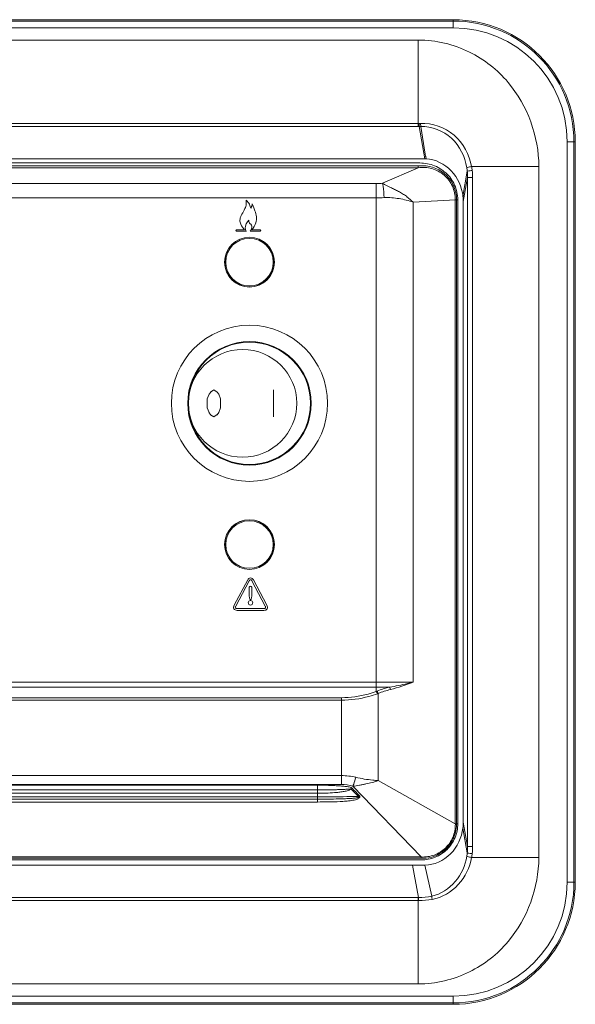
# Model space of a CAD drawing. Header units: millimetres. Extents: x -41968 to 54113, y -9946 to 101810.
# Tile 54 of 171: x -38809 to -38634, y 19561 to 19871. Entities that reach past the tile are written whole.
import ezdxf

# ---------------------------------------------------------------- set-up
doc = ezdxf.new("R2010")
doc.units = ezdxf.units.MM
doc.layers.add('CERNA', color=7, linetype='Continuous', lineweight=15)
doc.layers.add('UT-potrubi_privodni', color=3, linetype='Continuous', lineweight=50)

# ---------------------------------------------------------------- blocks, each defined once
blk = doc.blocks.new('CONDENSINOX_50_2')
at = {"layer": 'CERNA'}
for points in [[(-518.6, 3214.74), (-124.78, 3214.74)], [(-518.6, 3214.31), (-124.78, 3214.31)], [(-124.78, 3212.18), (-518.6, 3212.18)], [(-124.78, 3212.18), (-124.78, 3214.74)], [(-507.61, 3208.32), (-135.79, 3208.32)], [(-135.79, 3181.07), (-135.79, 3208.3)], [(-135.79, 3182), (-507.61, 3182)], [(-135.79, 3181.07), (-507.61, 3181.07)], [(-135.79, 3182), (-135.51, 3182)], [(-135.79, 3181.07), (-135.48, 3181.07)], [(-135.48, 3181.07), (-135.51, 3182.01)], [(-135.48, 3181.07), (-135, 3181.08)], [(-135.48, 3181.07), (-133.69, 3170.86)], [(-135, 3181.08), (-135.06, 3182.02)], [(-135, 3181.08), (-133.54, 3172.32)], [(-86.26, 3176.22), (-88.83, 3176.22)], [(-88.83, 2942.92), (-88.83, 3176.21)], [(-86.69, 3176.22), (-86.69, 2942.92)], [(-86.26, 3176.22), (-86.26, 2942.92)], [(-133.54, 3172.3), (-133.44, 3171.73)], [(-133.44, 3171.73), (-133.43, 3171.65)], [(-509.69, 3170.86), (-133.69, 3170.86)], [(-134.41, 3168.72), (-508.97, 3168.72)], [(-507.54, 3169.61), (-135.85, 3169.61)], [(-135.85, 3168.72), (-135.85, 3168.09)], [(-133.3, 3170.86), (-133.69, 3170.86)], [(-133.43, 3171.64), (-133.31, 3170.86)], [(-507.54, 3168.09), (-135.85, 3168.09)], [(-147, 3163.19), (-135.84, 3168.09)], [(-120.32, 3166.99), (-121.68, 3159.04)], [(-97.75, 3168.46), (-118.94, 3168.46)], [(-97.75, 3168.46), (-97.75, 2950.67)], [(-494.38, 3163.12), (-148.99, 3163.12)], [(-148.99, 3003.04), (-148.99, 3163.12)], [(-121.57, 3157.38), (-120.24, 3165.04)], [(-118.63, 3165.04), (-120.23, 3165.04)], [(-120.23, 2954.1), (-120.23, 3165.04)], [(-118.63, 2954.1), (-118.63, 3165.04)], [(-494.38, 3158.57), (-148.99, 3158.57)], [(-137.36, 3157.24), (-124.08, 3157.99)], [(-137.36, 3005.88), (-137.36, 3157.24)], [(-124.09, 3158), (-124.09, 2961.33)], [(-123.31, 3158), (-124.08, 3158)], [(-123.71, 3158.02), (-123.71, 2961.12)], [(-123.31, 3158), (-123.31, 2961.33)], [(-121.57, 3157.38), (-121.57, 2961.78)], [(-190.5, 3148.52), (-193.07, 3148.52)], [(-193.07, 3148.11), (-189.96, 3148.11)], [(-188.72, 3148.11), (-185.62, 3148.11)], [(-185.62, 3148.52), (-188.29, 3148.52)], [(-201.74, 3096.67), (-201.21, 3097.38)], [(-201.22, 3097.38), (-200.17, 3098.1)], [(-200.18, 3098.1), (-199.13, 3097.38)], [(-199.13, 3097.38), (-198.61, 3096.66)], [(-181.36, 3098.1), (-181.36, 3089.53)], [(-202.27, 3095.24), (-201.73, 3096.67)], [(-202.27, 3092.39), (-202.27, 3095.23)], [(-198.61, 3096.67), (-198.08, 3095.24)], [(-198.09, 3095.24), (-198.09, 3092.39)], [(-201.74, 3090.96), (-202.28, 3092.39)], [(-198.09, 3092.39), (-198.62, 3090.96)], [(-201.22, 3090.25), (-201.75, 3090.96)], [(-200.18, 3089.53), (-201.23, 3090.24)], [(-199.13, 3090.25), (-200.18, 3089.54)], [(-198.61, 3090.96), (-199.13, 3090.24)], [(-189.55, 3038.14), (-193.82, 3030.19)], [(-193.33, 3029.92), (-189.08, 3037.87)], [(-188.25, 3037.87), (-183.99, 3029.92)], [(-183.48, 3030.18), (-187.73, 3038.14)], [(-184.46, 3029.11), (-192.87, 3029.11)], [(-192.86, 3028.54), (-184.44, 3028.54)], [(-304.57, 3005.88), (-137.37, 3005.88)], [(-304.57, 3004.37), (-144.83, 3004.37)], [(-304.57, 3001.02), (-160, 3001.02)], [(-160.01, 2973.71), (-160.01, 3001.02)], [(-148.76, 3003.13), (-148.99, 3003.04)], [(-148.38, 3002.38), (-148.61, 3002.29)], [(-148.38, 3002.38), (-148.38, 2974.88)], [(-160.01, 3000.27), (-304.57, 3000.27)], [(-338.17, 2976.48), (-160.01, 2976.48)], [(-160.01, 2973.71), (-341.99, 2973.71)], [(-330.25, 2973.45), (-167.58, 2973.45)], [(-167.58, 2973.45), (-167.58, 2968.16)], [(-134.83, 2950.85), (-156.35, 2973.18)], [(-124.09, 2961.32), (-148.38, 2974.89)], [(-167.58, 2970.92), (-330.26, 2970.92)], [(-330.25, 2972.01), (-167.58, 2972.01)], [(-154.64, 2969.94), (-156.9, 2972.24)], [(-154.36, 2970.17), (-154.62, 2969.94)], [(-167.58, 2969.07), (-330.26, 2969.07)], [(-167.58, 2968.15), (-330.26, 2968.15)], [(-330.25, 2969.77), (-167.58, 2969.77)], [(-123.71, 2961.11), (-124.1, 2961.12)], [(-124.08, 2961.14), (-124.08, 2961.32)], [(-123.31, 2961.32), (-124.08, 2961.32)], [(-120.23, 2954.1), (-121.56, 2961.76)], [(-120.32, 2952.13), (-121.68, 2959.96)], [(-120.23, 2954.1), (-118.63, 2954.1)], [(-509.69, 2948.27), (-133.69, 2948.27)], [(-508.96, 2950.41), (-134.41, 2950.41)], [(-134.83, 2950.85), (-508.53, 2950.85)], [(-134.83, 2949.93), (-508.53, 2949.93)], [(-137.61, 2948.27), (-135.65, 2938.08)], [(-134.83, 2950.41), (-134.83, 2950.86)], [(-131.52, 2938.48), (-133.69, 2948.27)], [(-118.94, 2950.67), (-97.75, 2950.67)], [(-88.83, 2942.92), (-86.26, 2942.92)], [(-507.61, 2938.08), (-135.79, 2938.08)], [(-507.61, 2937.13), (-135.79, 2937.13)], [(-135.65, 2938.07), (-135.79, 2938.07)], [(-135.79, 2910.83), (-135.79, 2938.07)], [(-135.65, 2938.07), (-135.65, 2937.13)], [(-135.79, 2910.83), (-507.61, 2910.83)], [(-518.6, 2906.96), (-124.78, 2906.96)], [(-124.78, 2904.83), (-518.6, 2904.83)], [(-124.78, 2904.39), (-124.78, 2906.96)], [(-124.78, 2904.39), (-518.6, 2904.39)]]:
    blk.add_lwpolyline(points, dxfattribs=at)
for points in [[(-88.83, 3176.22), (-88.83, 3196.08), (-104.92, 3212.19), (-124.8, 3212.19)], [(-86.69, 3176.22), (-86.69, 3197.27), (-103.75, 3214.32), (-124.79, 3214.32)], [(-86.26, 3176.22), (-86.26, 3197.5), (-103.51, 3214.73), (-124.77, 3214.73)], [(-135.51, 3182), (-135.36, 3182), (-135.22, 3182), (-135.06, 3182.02)], [(-123.71, 3158.02), (-123.71, 3163.94), (-128.5, 3168.72), (-134.41, 3168.72)], [(-120.32, 3166.99), (-120.35, 3167.36), (-120.41, 3167.72), (-120.47, 3168.09)], [(-120.23, 3165.04), (-120.23, 3165.69), (-120.26, 3166.35), (-120.32, 3166.99)], [(-118.76, 3167.23), (-118.81, 3167.65), (-118.87, 3168.06), (-118.94, 3168.46)], [(-118.63, 3165.04), (-118.63, 3165.77), (-118.63, 3166.51), (-118.82, 3167.22)], [(-148.99, 3163.12), (-148.34, 3163.12), (-147.67, 3163.13), (-147, 3163.19)], [(-148.99, 3158.57), (-148.18, 3158.57), (-147.32, 3158.59), (-146.51, 3158.65)], [(-121.57, 3157.38), (-121.57, 3157.94), (-121.61, 3158.48), (-121.67, 3159.05)], [(-144.83, 3004.37), (-146.16, 3004.05), (-147.46, 3003.62), (-148.76, 3003.13)], [(-137.36, 3005.88), (-139.74, 3005.06), (-142.11, 3004.25), (-144.53, 3003.61)], [(-144.54, 3003.61), (-145.83, 3003.28), (-147.12, 3002.86), (-148.38, 3002.38)], [(-155.44, 2975.94), (-156.93, 2976.31), (-158.48, 2976.48), (-160, 2976.48)], [(-160.01, 2973.71), (-158.78, 2973.71), (-157.53, 2973.53), (-156.35, 2973.16)], [(-156.59, 2972.52), (-156.7, 2972.43), (-156.81, 2972.34), (-156.91, 2972.25)], [(-156.59, 2972.52), (-155.85, 2971.73), (-155.11, 2970.96), (-154.37, 2970.16)], [(-123.77, 2959.99), (-123.74, 2960.37), (-123.71, 2960.74), (-123.71, 2961.12)], [(-121.69, 2959.96), (-121.61, 2960.57), (-121.58, 2961.16), (-121.58, 2961.77)], [(-120.47, 2951.05), (-120.41, 2951.4), (-120.37, 2951.77), (-120.34, 2952.14)], [(-120.32, 2952.13), (-120.26, 2952.78), (-120.24, 2953.44), (-120.24, 2954.09)], [(-118.94, 2950.67), (-118.88, 2951.08), (-118.81, 2951.48), (-118.76, 2951.88)], [(-118.76, 2951.88), (-118.68, 2952.6), (-118.59, 2953.35), (-118.7, 2954.08)], [(-134.41, 2950.41), (-134.04, 2950.41), (-133.67, 2950.43), (-133.29, 2950.47)], [(-124.78, 2906.96), (-104.93, 2906.96), (-88.81, 2923.05), (-88.81, 2942.93)], [(-124.78, 2904.83), (-103.75, 2904.83), (-86.68, 2921.89), (-86.68, 2942.93)], [(-124.78, 2904.39), (-103.52, 2904.39), (-86.27, 2921.65), (-86.27, 2942.91)], [(-131.52, 2938.48), (-132.86, 2938.17), (-134.26, 2938.05), (-135.64, 2938.07)], [(-131.38, 2937.48), (-132.78, 2937.19), (-134.23, 2937.1), (-135.64, 2937.12)], [(-131.52, 2938.48), (-131.49, 2938.14), (-131.44, 2937.81), (-131.38, 2937.49)]]:
    blk.add_open_spline(points, degree=3, dxfattribs=at)
for points, knots in [([(-97.75, 3168.46), (-97.75, 3177.87), (-101.32, 3187.68), (-107.46, 3194.99), (-110.82, 3198.98), (-114.96, 3202.22), (-119.61, 3204.52), (-124.63, 3206.97), (-130.25, 3208.32), (-135.78, 3208.32)], [0, 0, 0, 0, 1, 1, 1, 2, 2, 2, 3, 3, 3, 3]), ([(-118.94, 3168.46), (-119.66, 3172.18), (-121.54, 3175.79), (-124.47, 3178.33), (-127.39, 3180.85), (-131.34, 3182.28), (-135.05, 3182.03)], [0, 0, 0, 0, 1, 1, 1, 2, 2, 2, 2]), ([(-135, 3181.08), (-131.55, 3181.15), (-127.91, 3179.77), (-125.29, 3177.37), (-122.66, 3174.96), (-121.05, 3171.52), (-120.47, 3168.07)], [0, 0, 0, 0, 1, 1, 1, 2, 2, 2, 2]), ([(-135.85, 3169.61), (-134.27, 3169.61), (-132.65, 3169.38), (-131.16, 3168.87), (-129.67, 3168.33), (-128.27, 3167.51), (-127.1, 3166.44), (-125.91, 3165.39), (-124.94, 3164.08), (-124.31, 3162.63), (-123.66, 3161.16), (-123.31, 3159.58), (-123.31, 3157.98)], [0, 0, 0, 0, 1, 1, 1, 2, 2, 2, 3, 3, 3, 4, 4, 4, 4]), ([(-133.3, 3170.86), (-130.4, 3170.74), (-127.45, 3169.3), (-125.39, 3167.13), (-123.26, 3164.94), (-122.01, 3162), (-121.66, 3159.03)], [0, 0, 0, 0, 1, 1, 1, 2, 2, 2, 2]), ([(-135.85, 3168.09), (-134.4, 3168.26), (-132.91, 3168.18), (-131.48, 3167.8), (-130.08, 3167.41), (-128.74, 3166.71), (-127.65, 3165.75), (-126.52, 3164.81), (-125.61, 3163.61), (-125.02, 3162.27), (-124.41, 3160.93), (-124.09, 3159.45), (-124.09, 3158.01)], [0, 0, 0, 0, 1, 1, 1, 2, 2, 2, 3, 3, 3, 4, 4, 4, 4]), ([(-120.47, 3168.08), (-120.41, 3168.11), (-120.35, 3168.12), (-120.29, 3168.14), (-119.85, 3168.28), (-119.4, 3168.37), (-118.95, 3168.47)], [0, 0, 0, 0, 1, 1, 1, 2, 2, 2, 2]), ([(-120.32, 3166.99), (-120.27, 3167.01), (-120.21, 3167.02), (-120.15, 3167.02), (-119.68, 3167.11), (-119.23, 3167.17), (-118.76, 3167.23)], [0, 0, 0, 0, 1, 1, 1, 2, 2, 2, 2]), ([(-137.36, 3157.24), (-137.73, 3157.55), (-138.08, 3157.84), (-138.45, 3158.13), (-138.81, 3158.44), (-139.16, 3158.76), (-139.52, 3159.07), (-139.9, 3159.36), (-140.3, 3159.62), (-140.71, 3159.88), (-141.12, 3160.13), (-141.53, 3160.39), (-141.95, 3160.61), (-142.38, 3160.84), (-142.81, 3161.06), (-143.24, 3161.26), (-143.69, 3161.46), (-144.12, 3161.68), (-144.54, 3161.88), (-145.4, 3162.28), (-146.25, 3162.64), (-147.01, 3163.19)], [0, 0, 0, 0, 1, 1, 1, 2, 2, 2, 3, 3, 3, 4, 4, 4, 5, 5, 5, 6, 6, 6, 7, 7, 7, 7]), ([(-147, 3163.19), (-146.96, 3162.86), (-146.91, 3162.54), (-146.87, 3162.23), (-146.71, 3161.03), (-146.59, 3159.84), (-146.51, 3158.65)], [0, 0, 0, 0, 1, 1, 1, 2, 2, 2, 2]), ([(-190.04, 3157.87), (-189.98, 3157.19), (-189.96, 3156.48), (-190.16, 3155.82), (-190.29, 3155.43), (-190.48, 3155.08), (-190.67, 3154.71), (-190.96, 3154.13), (-191.28, 3153.57), (-191.57, 3153.01)], [0, 0, 0, 0, 1, 1, 1, 2, 2, 2, 3, 3, 3, 3]), ([(-188.75, 3155.76), (-188.81, 3156.31), (-189.12, 3156.83), (-189.45, 3157.25), (-189.64, 3157.48), (-189.83, 3157.69), (-190.04, 3157.87)], [0, 0, 0, 0, 1, 1, 1, 2, 2, 2, 2]), ([(-188.15, 3156.6), (-188.15, 3156.45), (-188.18, 3156.32), (-188.21, 3156.18), (-188.25, 3156.02), (-188.29, 3155.86), (-188.4, 3155.64), (-188.44, 3155.51), (-188.53, 3155.36), (-188.6, 3155.36), (-188.69, 3155.36), (-188.73, 3155.63), (-188.76, 3155.77)], [0, 0, 0, 0, 1, 1, 1, 2, 2, 2, 3, 3, 3, 4, 4, 4, 4]), ([(-187.25, 3154.46), (-187.45, 3154.96), (-187.53, 3155.12), (-187.85, 3155.97), (-187.96, 3156.34), (-188.15, 3156.83), (-188.15, 3156.6)], [0, 0, 0, 0, 1, 1, 1, 2, 2, 2, 2]), ([(-146.51, 3158.65), (-144.94, 3158.74), (-143.36, 3158.61), (-141.8, 3158.33), (-140.3, 3158.07), (-138.8, 3157.71), (-137.36, 3157.25)], [0, 0, 0, 0, 1, 1, 1, 2, 2, 2, 2]), ([(-188.29, 3148.52), (-187.68, 3149.15), (-187.19, 3149.91), (-186.96, 3150.74), (-186.6, 3151.95), (-186.8, 3153.31), (-187.25, 3154.46)], [0, 0, 0, 0, 1, 1, 1, 2, 2, 2, 2]), ([(-191.57, 3153), (-191.82, 3152.55), (-191.98, 3152.04), (-192, 3151.53), (-192.01, 3151.08), (-191.92, 3150.65), (-191.75, 3150.25), (-191.51, 3149.58), (-191.02, 3149), (-190.5, 3148.51)], [0, 0, 0, 0, 1, 1, 1, 2, 2, 2, 3, 3, 3, 3]), ([(-189.98, 3148.11), (-190.19, 3148.34), (-190.28, 3148.69), (-190.3, 3149), (-190.36, 3149.96), (-189.76, 3150.86), (-189.14, 3151.54)], [0, 0, 0, 0, 1, 1, 1, 2, 2, 2, 2]), ([(-189.14, 3151.55), (-189.2, 3151.43), (-189.21, 3151.26), (-189.2, 3151.11), (-189.15, 3150.76), (-188.89, 3150.42), (-188.59, 3150.24)], [0, 0, 0, 0, 1, 1, 1, 2, 2, 2, 2]), ([(-188.6, 3150.24), (-188.23, 3150), (-188.22, 3149.42), (-188.34, 3148.95), (-188.42, 3148.63), (-188.55, 3148.36), (-188.72, 3148.11)], [0, 0, 0, 0, 1, 1, 1, 2, 2, 2, 2]), ([(-193.07, 3148.52), (-193.16, 3148.52), (-193.27, 3148.42), (-193.27, 3148.31), (-193.27, 3148.2), (-193.16, 3148.1), (-193.07, 3148.1)], [0, 0, 0, 0, 1, 1, 1, 2, 2, 2, 2]), ([(-185.62, 3148.11), (-185.54, 3148.11), (-185.43, 3148.21), (-185.43, 3148.31), (-185.43, 3148.41), (-185.54, 3148.53), (-185.62, 3148.53)], [0, 0, 0, 0, 1, 1, 1, 2, 2, 2, 2]), ([(-196.84, 3138.33), (-196.84, 3142.66), (-193.33, 3146.18), (-188.99, 3146.18), (-184.66, 3146.18), (-181.14, 3142.66), (-181.14, 3138.33), (-181.14, 3133.99), (-184.66, 3130.48), (-188.99, 3130.48), (-193.33, 3130.48), (-196.84, 3133.99), (-196.84, 3138.33)], [0, 0, 0, 0, 1, 1, 1, 2, 2, 2, 3, 3, 3, 4, 4, 4, 4]), ([(-196.8, 3138.33), (-196.8, 3142.65), (-193.3, 3146.15), (-189, 3146.15), (-184.68, 3146.15), (-181.18, 3142.65), (-181.18, 3138.33), (-181.18, 3134.01), (-184.68, 3130.53), (-189, 3130.53), (-193.3, 3130.53), (-196.8, 3134.01), (-196.8, 3138.33)], [0, 0, 0, 0, 1, 1, 1, 2, 2, 2, 3, 3, 3, 4, 4, 4, 4]), ([(-196.48, 3138.33), (-196.48, 3142.47), (-193.13, 3145.81), (-189, 3145.81), (-184.85, 3145.81), (-181.5, 3142.47), (-181.5, 3138.33), (-181.5, 3134.19), (-184.85, 3130.84), (-189, 3130.84), (-193.13, 3130.84), (-196.48, 3134.19), (-196.48, 3138.33)], [0, 0, 0, 0, 1, 1, 1, 2, 2, 2, 3, 3, 3, 4, 4, 4, 4]), ([(-213.6, 3093.82), (-213.6, 3107.41), (-202.57, 3118.43), (-188.99, 3118.43), (-175.39, 3118.43), (-164.37, 3107.41), (-164.37, 3093.82), (-164.37, 3080.22), (-175.39, 3069.21), (-188.99, 3069.21), (-202.57, 3069.21), (-213.6, 3080.22), (-213.6, 3093.82)], [0, 0, 0, 0, 1, 1, 1, 2, 2, 2, 3, 3, 3, 4, 4, 4, 4]), ([(-208.46, 3093.82), (-208.46, 3104.56), (-199.75, 3113.27), (-189, 3113.27), (-178.24, 3113.27), (-169.52, 3104.56), (-169.52, 3093.82), (-169.52, 3083.07), (-178.24, 3074.33), (-189, 3074.33), (-199.75, 3074.33), (-208.46, 3083.07), (-208.46, 3093.82)], [0, 0, 0, 0, 1, 1, 1, 2, 2, 2, 3, 3, 3, 4, 4, 4, 4]), ([(-208.25, 3093.82), (-208.25, 3104.45), (-199.63, 3113.07), (-189, 3113.07), (-178.36, 3113.07), (-169.74, 3104.45), (-169.74, 3093.82), (-169.74, 3083.17), (-178.36, 3074.56), (-189, 3074.56), (-199.63, 3074.56), (-208.25, 3083.17), (-208.25, 3093.82)], [0, 0, 0, 0, 1, 1, 1, 2, 2, 2, 3, 3, 3, 4, 4, 4, 4]), ([(-174.05, 3093.82), (-174.05, 3103.19), (-181.72, 3110.78), (-191.15, 3110.78), (-200.6, 3110.78), (-208.25, 3103.19), (-208.25, 3093.82), (-208.25, 3084.45), (-200.6, 3076.84), (-191.15, 3076.84), (-181.72, 3076.84), (-174.05, 3084.45), (-174.05, 3093.82)], [0, 0, 0, 0, 1, 1, 1, 2, 2, 2, 3, 3, 3, 4, 4, 4, 4]), ([(-196.84, 3049.29), (-196.84, 3053.63), (-193.33, 3057.14), (-188.99, 3057.14), (-184.66, 3057.14), (-181.14, 3053.63), (-181.14, 3049.29), (-181.14, 3044.96), (-184.66, 3041.44), (-188.99, 3041.44), (-193.33, 3041.44), (-196.84, 3044.96), (-196.84, 3049.29)], [0, 0, 0, 0, 1, 1, 1, 2, 2, 2, 3, 3, 3, 4, 4, 4, 4]), ([(-196.8, 3049.29), (-196.8, 3053.62), (-193.3, 3057.11), (-189, 3057.11), (-184.68, 3057.11), (-181.18, 3053.62), (-181.18, 3049.29), (-181.18, 3044.98), (-184.68, 3041.48), (-189, 3041.48), (-193.3, 3041.48), (-196.8, 3044.98), (-196.8, 3049.29)], [0, 0, 0, 0, 1, 1, 1, 2, 2, 2, 3, 3, 3, 4, 4, 4, 4]), ([(-196.48, 3049.29), (-196.48, 3053.43), (-193.13, 3056.78), (-189, 3056.78), (-184.85, 3056.78), (-181.5, 3053.43), (-181.5, 3049.29), (-181.5, 3045.16), (-184.85, 3041.81), (-189, 3041.81), (-193.13, 3041.81), (-196.48, 3045.16), (-196.48, 3049.29)], [0, 0, 0, 0, 1, 1, 1, 2, 2, 2, 3, 3, 3, 4, 4, 4, 4]), ([(-187.75, 3038.14), (-187.91, 3038.46), (-188.29, 3038.77), (-188.65, 3038.77), (-189.03, 3038.77), (-189.38, 3038.46), (-189.55, 3038.14)], [0, 0, 0, 0, 1, 1, 1, 2, 2, 2, 2]), ([(-188.66, 3036.17), (-188.81, 3036.17), (-188.98, 3036.06), (-189.07, 3035.91), (-189.12, 3035.83), (-189.13, 3035.71), (-189.13, 3035.62)], [0, 0, 0, 0, 1, 1, 1, 2, 2, 2, 2]), ([(-189.12, 3035.63), (-189.12, 3035.23), (-189.11, 3034.85), (-189.09, 3034.45), (-189.09, 3034.13), (-189.08, 3033.8), (-189.06, 3033.48), (-189.05, 3033.19), (-189.03, 3032.93), (-189, 3032.66), (-188.97, 3032.49), (-188.94, 3032.32), (-188.89, 3032.17), (-188.88, 3032.1), (-188.85, 3032.02), (-188.8, 3031.93), (-188.74, 3031.88), (-188.7, 3031.84), (-188.66, 3031.84)], [0, 0, 0, 0, 1, 1, 1, 2, 2, 2, 3, 3, 3, 4, 4, 4, 5, 5, 5, 6, 6, 6, 6]), ([(-189.06, 3037.87), (-189.03, 3037.91), (-189, 3037.97), (-188.97, 3038.02), (-188.89, 3038.13), (-188.79, 3038.22), (-188.66, 3038.22)], [0, 0, 0, 0, 1, 1, 1, 2, 2, 2, 2]), ([(-188.66, 3038.23), (-188.53, 3038.23), (-188.43, 3038.12), (-188.35, 3038.03), (-188.3, 3037.97), (-188.27, 3037.91), (-188.24, 3037.86)], [0, 0, 0, 0, 1, 1, 1, 2, 2, 2, 2]), ([(-188.19, 3035.63), (-188.19, 3035.72), (-188.19, 3035.81), (-188.23, 3035.9), (-188.31, 3036.05), (-188.49, 3036.18), (-188.66, 3036.18)], [0, 0, 0, 0, 1, 1, 1, 2, 2, 2, 2]), ([(-188.66, 3031.85), (-188.61, 3031.85), (-188.57, 3031.88), (-188.52, 3031.94), (-188.48, 3032.02), (-188.45, 3032.09), (-188.42, 3032.17), (-188.37, 3032.34), (-188.34, 3032.5), (-188.31, 3032.66), (-188.28, 3032.93), (-188.26, 3033.2), (-188.25, 3033.46), (-188.25, 3033.46), (-188.2, 3034.45), (-188.2, 3034.45), (-188.2, 3034.86), (-188.19, 3035.24), (-188.19, 3035.63)], [0, 0, 0, 0, 1, 1, 1, 2, 2, 2, 3, 3, 3, 4, 4, 4, 5, 5, 5, 6, 6, 6, 6]), ([(-193.83, 3030.18), (-194.01, 3029.85), (-194.07, 3029.37), (-193.88, 3029.04), (-193.69, 3028.72), (-193.24, 3028.56), (-192.87, 3028.56)], [0, 0, 0, 0, 1, 1, 1, 2, 2, 2, 2]), ([(-192.86, 3029.11), (-193.04, 3029.11), (-193.31, 3029.17), (-193.4, 3029.32), (-193.5, 3029.49), (-193.43, 3029.75), (-193.34, 3029.92)], [0, 0, 0, 0, 1, 1, 1, 2, 2, 2, 2]), ([(-189.36, 3030.96), (-189.36, 3030.76), (-189.29, 3030.58), (-189.16, 3030.44), (-189.04, 3030.32), (-188.84, 3030.24), (-188.66, 3030.24), (-188.48, 3030.24), (-188.28, 3030.32), (-188.16, 3030.44), (-188.04, 3030.58), (-187.96, 3030.76), (-187.96, 3030.94)], [0, 0, 0, 0, 1, 1, 1, 2, 2, 2, 3, 3, 3, 4, 4, 4, 4]), ([(-187.96, 3030.94), (-187.96, 3031.13), (-188.03, 3031.33), (-188.15, 3031.45), (-188.28, 3031.58), (-188.47, 3031.65), (-188.66, 3031.65), (-188.83, 3031.65), (-189.03, 3031.58), (-189.15, 3031.45), (-189.28, 3031.33), (-189.35, 3031.13), (-189.35, 3030.96)], [0, 0, 0, 0, 1, 1, 1, 2, 2, 2, 3, 3, 3, 4, 4, 4, 4]), ([(-183.98, 3029.92), (-183.89, 3029.75), (-183.83, 3029.49), (-183.92, 3029.32), (-184.01, 3029.17), (-184.25, 3029.11), (-184.47, 3029.11)], [0, 0, 0, 0, 1, 1, 1, 2, 2, 2, 2]), ([(-184.46, 3028.54), (-184.08, 3028.54), (-183.62, 3028.71), (-183.42, 3029.05), (-183.23, 3029.37), (-183.3, 3029.85), (-183.49, 3030.17)], [0, 0, 0, 0, 1, 1, 1, 2, 2, 2, 2]), ([(-144.83, 3004.37), (-144.8, 3004.32), (-144.77, 3004.26), (-144.74, 3004.22), (-144.65, 3004.03), (-144.59, 3003.8), (-144.54, 3003.61)], [0, 0, 0, 0, 1, 1, 1, 2, 2, 2, 2]), ([(-137.36, 3005.88), (-137.97, 3005.74), (-138.6, 3005.61), (-139.2, 3005.46), (-141.08, 3005.07), (-142.93, 3004.68), (-144.82, 3004.37)], [0, 0, 0, 0, 1, 1, 1, 2, 2, 2, 2]), ([(-148.99, 3003.04), (-149.85, 3002.72), (-150.73, 3002.43), (-151.6, 3002.19), (-154.32, 3001.43), (-157.16, 3001.03), (-160.01, 3001.03)], [0, 0, 0, 0, 1, 1, 1, 2, 2, 2, 2]), ([(-148.61, 3002.29), (-149.5, 3001.96), (-150.41, 3001.67), (-151.31, 3001.44), (-154.13, 3000.66), (-157.09, 3000.27), (-159.99, 3000.27)], [0, 0, 0, 0, 1, 1, 1, 2, 2, 2, 2]), ([(-148.99, 3003.04), (-148.96, 3003), (-148.93, 3002.93), (-148.89, 3002.89), (-148.79, 3002.71), (-148.69, 3002.49), (-148.61, 3002.29)], [0, 0, 0, 0, 1, 1, 1, 2, 2, 2, 2]), ([(-148.76, 3003.13), (-148.73, 3003.09), (-148.67, 3003.04), (-148.64, 3002.98), (-148.53, 3002.78), (-148.45, 3002.58), (-148.37, 3002.39)], [0, 0, 0, 0, 1, 1, 1, 2, 2, 2, 2]), ([(-167.58, 2973.45), (-166.66, 2973.45), (-165.73, 2973.44), (-164.8, 2973.42), (-163.88, 2973.41), (-162.95, 2973.36), (-162.04, 2973.32), (-161.56, 2973.3), (-161.09, 2973.27), (-160.63, 2973.24), (-160.18, 2973.21), (-159.7, 2973.16), (-159.24, 2973.12), (-158.8, 2973.07), (-158.32, 2973.03), (-157.87, 2972.95), (-157.64, 2972.92), (-157.42, 2972.87), (-157.19, 2972.81), (-156.97, 2972.77), (-156.76, 2972.7), (-156.59, 2972.52)], [0, 0, 0, 0, 1, 1, 1, 2, 2, 2, 3, 3, 3, 4, 4, 4, 5, 5, 5, 6, 6, 6, 7, 7, 7, 7]), ([(-156.35, 2973.17), (-156.28, 2973.39), (-156.21, 2973.61), (-156.12, 2973.82), (-155.87, 2974.52), (-155.66, 2975.22), (-155.45, 2975.94)], [0, 0, 0, 0, 1, 1, 1, 2, 2, 2, 2]), ([(-156.35, 2973.17), (-155.66, 2973.19), (-154.97, 2973.3), (-154.29, 2973.45), (-153.96, 2973.51), (-153.62, 2973.61), (-153.27, 2973.68), (-152.94, 2973.75), (-152.6, 2973.79), (-152.27, 2973.85), (-150.94, 2974.11), (-149.66, 2974.49), (-148.37, 2974.89)], [0, 0, 0, 0, 1, 1, 1, 2, 2, 2, 3, 3, 3, 4, 4, 4, 4]), ([(-148.38, 2974.89), (-148.95, 2974.92), (-149.53, 2974.98), (-150.11, 2975.04), (-151.91, 2975.23), (-153.68, 2975.53), (-155.45, 2975.93)], [0, 0, 0, 0, 1, 1, 1, 2, 2, 2, 2]), ([(-167.58, 2972.01), (-167.58, 2972.01), (-164.93, 2972.01), (-164.93, 2972.01), (-164.93, 2972.01), (-163.59, 2972.01), (-163.59, 2972.01), (-163.13, 2972.01), (-162.69, 2972.03), (-162.24, 2972.03), (-161.79, 2972.04), (-161.37, 2972.04), (-160.91, 2972.06), (-160.45, 2972.06), (-160.02, 2972.07), (-159.57, 2972.1), (-159.35, 2972.1), (-159.13, 2972.12), (-158.9, 2972.13), (-158.67, 2972.15), (-158.46, 2972.16), (-158.23, 2972.18), (-158.14, 2972.18), (-158, 2972.19), (-157.9, 2972.21), (-157.79, 2972.21), (-157.68, 2972.22), (-157.58, 2972.24), (-157.47, 2972.25), (-157.35, 2972.25), (-157.25, 2972.28), (-157.12, 2972.29), (-157, 2972.34), (-156.93, 2972.24)], [0, 0, 0, 0, 1, 1, 1, 2, 2, 2, 3, 3, 3, 4, 4, 4, 5, 5, 5, 6, 6, 6, 7, 7, 7, 8, 8, 8, 9, 9, 9, 10, 10, 10, 11, 11, 11, 11]), ([(-156.92, 2972.24), (-157.09, 2972.09), (-157.3, 2972), (-157.51, 2971.92), (-157.71, 2971.82), (-157.94, 2971.76), (-158.15, 2971.7), (-158.59, 2971.57), (-159.02, 2971.48), (-159.47, 2971.43), (-159.91, 2971.34), (-160.36, 2971.28), (-160.81, 2971.22), (-161.27, 2971.18), (-161.71, 2971.14), (-162.17, 2971.11), (-163.06, 2971.02), (-163.97, 2970.98), (-164.87, 2970.95), (-165.77, 2970.94), (-166.69, 2970.92), (-167.58, 2970.92)], [0, 0, 0, 0, 1, 1, 1, 2, 2, 2, 3, 3, 3, 4, 4, 4, 5, 5, 5, 6, 6, 6, 7, 7, 7, 7]), ([(-154.36, 2970.17), (-154.27, 2970.07), (-154.19, 2969.94), (-154.19, 2969.8), (-154.19, 2969.67), (-154.26, 2969.53), (-154.35, 2969.44), (-154.44, 2969.33), (-154.56, 2969.26), (-154.68, 2969.2), (-154.84, 2969.12), (-154.97, 2969.07), (-155.09, 2969.01), (-155.38, 2968.92), (-155.67, 2968.84), (-155.96, 2968.78), (-156.25, 2968.72), (-156.54, 2968.68), (-156.84, 2968.63), (-157.13, 2968.59), (-157.44, 2968.55), (-157.73, 2968.51), (-158.03, 2968.46), (-158.32, 2968.43), (-158.61, 2968.42), (-159.21, 2968.36), (-159.81, 2968.33), (-160.4, 2968.3), (-161.61, 2968.24), (-162.81, 2968.2), (-164.01, 2968.19), (-165.19, 2968.16), (-166.38, 2968.16), (-167.58, 2968.16)], [0, 0, 0, 0, 1, 1, 1, 2, 2, 2, 3, 3, 3, 4, 4, 4, 5, 5, 5, 6, 6, 6, 7, 7, 7, 8, 8, 8, 9, 9, 9, 10, 10, 10, 11, 11, 11, 11]), ([(-154.64, 2969.94), (-154.58, 2969.91), (-154.52, 2969.9), (-154.47, 2969.84), (-154.45, 2969.71), (-154.49, 2969.68), (-154.52, 2969.67), (-154.59, 2969.62), (-154.64, 2969.61), (-154.71, 2969.58), (-154.77, 2969.56), (-154.84, 2969.53), (-154.91, 2969.52), (-155.06, 2969.49), (-155.2, 2969.45), (-155.32, 2969.44), (-155.48, 2969.42), (-155.6, 2969.39), (-155.75, 2969.38), (-155.9, 2969.36), (-156.02, 2969.35), (-156.18, 2969.33), (-156.31, 2969.32), (-156.47, 2969.32), (-156.58, 2969.3), (-156.87, 2969.29), (-157.16, 2969.27), (-157.44, 2969.26), (-158, 2969.23), (-158.56, 2969.2), (-159.12, 2969.18), (-159.7, 2969.16), (-160.27, 2969.15), (-160.82, 2969.13), (-161.94, 2969.1), (-163.08, 2969.1), (-164.19, 2969.09), (-165.33, 2969.09), (-166.46, 2969.07), (-167.6, 2969.07)], [0, 0, 0, 0, 1, 1, 1, 2, 2, 2, 3, 3, 3, 4, 4, 4, 5, 5, 5, 6, 6, 6, 7, 7, 7, 8, 8, 8, 9, 9, 9, 10, 10, 10, 11, 11, 11, 12, 12, 12, 13, 13, 13, 13]), ([(-167.58, 2969.77), (-167.58, 2969.77), (-164.35, 2969.77), (-164.35, 2969.77), (-161.11, 2969.8), (-157.87, 2969.84), (-154.62, 2969.93)], [0, 0, 0, 0, 1, 1, 1, 2, 2, 2, 2]), ([(-123.31, 2961.32), (-123.31, 2959.83), (-123.6, 2958.32), (-124.17, 2956.93), (-124.75, 2955.53), (-125.61, 2954.27), (-126.68, 2953.22), (-127.77, 2952.17), (-129.04, 2951.33), (-130.44, 2950.77), (-131.83, 2950.21), (-133.34, 2949.93), (-134.82, 2949.93)], [0, 0, 0, 0, 1, 1, 1, 2, 2, 2, 3, 3, 3, 4, 4, 4, 4]), ([(-124.08, 2961.14), (-124.07, 2959.75), (-124.33, 2958.35), (-124.86, 2957.06), (-125.4, 2955.78), (-126.21, 2954.61), (-127.22, 2953.65), (-128.22, 2952.68), (-129.42, 2951.94), (-130.73, 2951.45), (-132.04, 2950.98), (-133.46, 2950.76), (-134.82, 2950.84)], [0, 0, 0, 0, 1, 1, 1, 2, 2, 2, 3, 3, 3, 4, 4, 4, 4]), ([(-121.69, 2959.96), (-122.07, 2956.99), (-123.38, 2953.99), (-125.58, 2951.82), (-127.73, 2949.66), (-130.75, 2948.27), (-133.69, 2948.27)], [0, 0, 0, 0, 1, 1, 1, 2, 2, 2, 2]), ([(-123.77, 2959.99), (-124.02, 2957.63), (-125.11, 2955.28), (-126.86, 2953.55), (-128.58, 2951.82), (-130.92, 2950.72), (-133.29, 2950.47)], [0, 0, 0, 0, 1, 1, 1, 2, 2, 2, 2]), ([(-120.32, 2952.13), (-120.26, 2952.11), (-120.21, 2952.1), (-120.16, 2952.08), (-119.69, 2952), (-119.22, 2951.94), (-118.76, 2951.88)], [0, 0, 0, 0, 1, 1, 1, 2, 2, 2, 2]), ([(-135.79, 2910.83), (-130.26, 2910.83), (-124.63, 2912.16), (-119.63, 2914.64), (-114.96, 2916.91), (-110.82, 2920.16), (-107.46, 2924.15), (-101.32, 2931.45), (-97.76, 2941.26), (-97.76, 2950.66)], [0, 0, 0, 0, 1, 1, 1, 2, 2, 2, 3, 3, 3, 3]), ([(-120.47, 2951.05), (-120.96, 2948.16), (-122.17, 2945.32), (-124.11, 2943.05), (-126.03, 2940.8), (-128.67, 2939.12), (-131.52, 2938.48)], [0, 0, 0, 0, 1, 1, 1, 2, 2, 2, 2]), ([(-131.38, 2937.48), (-128.26, 2938), (-125.33, 2939.75), (-123.17, 2942.12), (-120.96, 2944.55), (-119.54, 2947.55), (-118.94, 2950.67)], [0, 0, 0, 0, 1, 1, 1, 2, 2, 2, 2]), ([(-120.47, 2951.05), (-120.41, 2951.02), (-120.35, 2951.01), (-120.29, 2950.99), (-119.85, 2950.86), (-119.4, 2950.76), (-118.95, 2950.66)], [0, 0, 0, 0, 1, 1, 1, 2, 2, 2, 2])]:
    blk.add_open_spline(points, degree=3, knots=knots, dxfattribs=at)

msp = doc.modelspace()

# ---------------------------------------------------------------- block references
at = {"layer": 'UT-potrubi_privodni', "ltscale": 10}
msp.add_blockref('CONDENSINOX_50_2', (-38547.543, 16656.325), dxfattribs=at)

doc.saveas('drawing.dxf')
